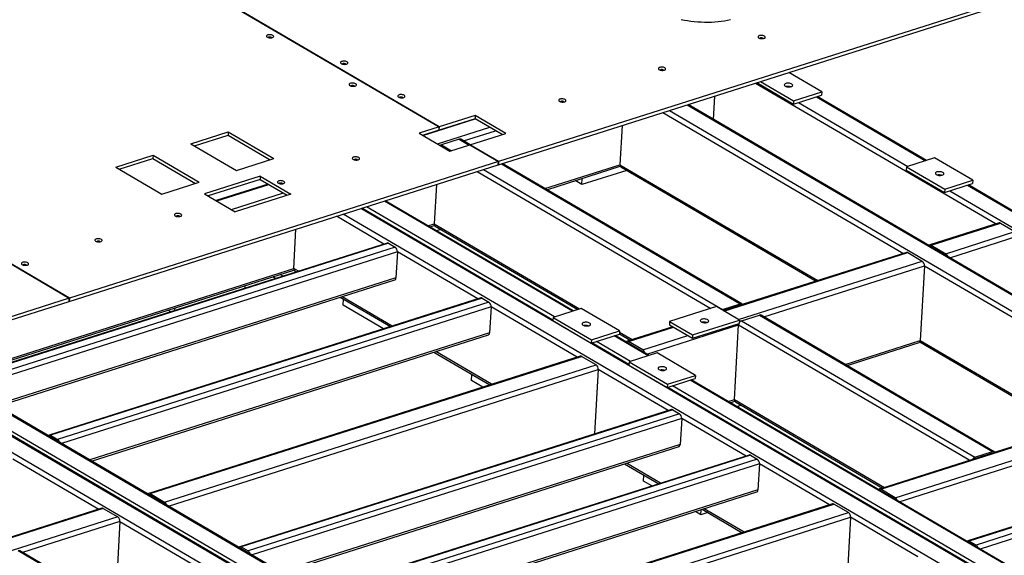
# Model space of a CAD drawing. Header units: millimetres. Extents: x 0 to 841, y 0 to 594.
# Tile 82 of 92: x 696 to 764, y 442 to 479. Entities that reach past the tile are written whole.
import ezdxf

# ---------------------------------------------------------------- set-up
doc = ezdxf.new("R2010")
doc.units = ezdxf.units.MM
doc.layers.add('TRAIT-FORT', color=4, linetype='Continuous', lineweight=25)

msp = doc.modelspace()

# ---------------------------------------------------------------- linework, layer by layer
at = {"layer": 'TRAIT-FORT', "color": 4, "linetype": 'Continuous', "lineweight": 25}
for p, q in [((696.723, 488.314), (725.211, 471.617)), ((725.217, 471.619), (699.413, 486.743)), ((766.049, 480.926), (729.297, 469.228)), ((729.285, 469.004), (766.036, 480.703)), ((667.207, 478.918), (699.775, 459.83)), ((699.781, 459.832), (667.214, 478.92)), ((747.322, 474.745), (749.592, 473.415)), ((751.524, 474.029), (749.253, 475.36)), ((746.971, 474.634), (763.51, 464.94)), ((747.066, 474.664), (749.58, 473.191)), ((749.592, 473.415), (751.524, 474.029)), ((751.524, 474.029), (751.511, 473.806)), ((744.08, 472.134), (744.171, 473.742)), ((749.58, 473.191), (751.511, 473.806)), ((749.592, 473.415), (749.58, 473.191)), ((751.156, 473.693), (758.666, 469.291)), ((758.731, 469.312), (751.221, 473.713)), ((741.046, 472.748), (812.024, 431.146)), ((742.27, 473.137), (813.247, 431.536)), ((813.312, 431.556), (742.334, 473.158)), ((749.933, 473.303), (757.443, 468.902)), ((724.088, 471.027), (727.694, 472.175)), ((727.681, 472.183), (725.205, 471.395)), ((727.694, 472.407), (725.217, 471.619)), ((727.694, 472.407), (727.681, 472.183)), ((729.548, 471.089), (727.681, 472.183)), ((729.804, 471.17), (727.694, 472.407)), ((740.598, 472.605), (757.137, 462.911)), ((725.211, 471.617), (723.831, 471.178)), ((725.198, 471.393), (724.074, 471.035)), ((725.09, 470.44), (728.697, 471.588)), ((725.211, 471.617), (725.198, 471.393)), ((725.205, 471.395), (725.199, 471.398)), ((725.205, 471.395), (725.217, 471.619)), ((726.893, 470.651), (729.098, 471.353)), ((737.797, 471.713), (737.646, 469.017)), ((708.132, 470.457), (710.707, 471.276)), ((708.375, 470.314), (710.694, 471.053)), ((710.707, 471.276), (710.694, 471.053)), ((710.694, 471.053), (713.586, 469.357)), ((710.707, 471.276), (713.842, 469.439)), ((723.831, 471.178), (725.941, 469.941)), ((726.585, 470.773), (725.362, 470.383)), ((726.585, 470.773), (727.278, 470.366)), ((727.343, 470.387), (726.699, 470.765)), ((727.327, 470.382), (729.804, 471.17)), ((708.132, 470.457), (711.267, 468.619)), ((725.362, 470.383), (726.055, 469.977)), ((725.941, 469.941), (727.321, 470.38)), ((727.321, 470.38), (729.291, 469.225)), ((729.297, 469.228), (727.327, 470.382)), ((727.327, 470.382), (727.327, 470.376)), ((702.968, 468.841), (705.543, 469.66)), ((703.211, 468.698), (705.53, 469.436)), ((705.543, 469.66), (705.53, 469.436)), ((705.53, 469.436), (708.452, 467.724)), ((705.543, 469.66), (708.708, 467.805)), ((711.267, 468.619), (713.842, 469.439)), ((759.276, 469.485), (757.345, 468.871)), ((761.914, 467.939), (759.276, 469.485)), ((699.769, 459.608), (729.278, 469.002)), ((729.291, 469.225), (699.781, 459.832)), ((702.968, 468.841), (706.133, 466.985)), ((728.268, 468.68), (744.696, 459.051)), ((729.278, 469.002), (729.291, 469.225)), ((729.285, 469.004), (729.278, 469.007)), ((729.297, 469.228), (729.285, 469.004)), ((729.491, 469.069), (745.919, 459.441)), ((746.033, 459.433), (729.556, 469.09)), ((732.484, 467.374), (737.646, 469.017)), ((732.616, 467.296), (737.67, 468.905)), ((738.117, 468.626), (735.031, 467.644)), ((737.646, 469.017), (751.257, 461.039)), ((737.713, 468.863), (751.13, 460.999)), ((757.345, 468.871), (757.333, 468.647)), ((757.333, 468.647), (759.97, 467.101)), ((757.345, 468.871), (759.983, 467.325)), ((712.906, 468.231), (709.08, 467.013)), ((712.894, 468.007), (709.323, 466.87)), ((712.906, 468.231), (712.894, 468.007)), ((712.894, 468.007), (714.761, 466.913)), ((712.906, 468.231), (715.016, 466.994)), ((727.819, 468.537), (743.888, 459.119)), ((735.031, 467.644), (735.055, 468.073)), ((759.983, 467.325), (761.914, 467.939)), ((761.914, 467.939), (761.901, 467.716)), ((706.133, 466.985), (708.708, 467.805)), ((713.447, 467.683), (709.877, 466.546)), ((709.923, 466.519), (713.494, 467.655)), ((725.019, 467.646), (724.868, 464.949)), ((735.031, 467.644), (734.565, 467.917)), ((759.97, 467.101), (761.901, 467.716)), ((759.983, 467.325), (759.97, 467.101)), ((761.547, 467.603), (767.061, 464.37)), ((767.126, 464.391), (761.611, 467.623)), ((709.08, 467.013), (711.19, 465.776)), ((710.926, 465.931), (714.496, 467.068)), ((715.016, 466.994), (711.19, 465.776)), ((760.323, 467.213), (765.838, 463.981)), ((792.339, 423.5), (719.835, 465.996)), ((733.038, 458.316), (719.9, 466.016)), ((733.152, 458.539), (720.221, 466.119)), ((734.375, 458.929), (721.444, 466.508)), ((734.44, 458.949), (721.509, 466.529)), ((721.417, 463.556), (718.163, 465.463)), ((790.114, 423.698), (718.612, 465.606)), ((715.212, 461.875), (715.363, 464.572)), ((724.438, 464.812), (724.868, 464.949)), ((724.569, 464.735), (724.892, 464.838)), ((724.868, 464.949), (734.87, 459.086)), ((724.935, 464.795), (734.743, 459.046)), ((725.338, 464.558), (725.035, 464.462)), ((763.724, 465.008), (758.96, 463.492)), ((759.049, 463.477), (763.813, 464.994)), ((763.813, 464.994), (764.815, 464.406)), ((760.051, 462.89), (764.815, 464.406)), ((760.324, 462.614), (764.961, 464.089)), ((721.632, 463.624), (691.955, 454.177)), ((721.72, 463.61), (692.043, 454.163)), ((722.195, 463.332), (692.518, 453.885)), ((721.72, 463.61), (722.195, 463.332)), ((759.043, 463.365), (759.035, 463.369)), ((760.045, 462.778), (759.043, 463.365)), ((759.049, 463.477), (760.051, 462.89)), ((759.084, 463.34), (759.085, 463.34)), ((722.34, 463.015), (692.791, 453.609)), ((722.34, 463.015), (722.24, 461.224)), ((727.862, 459.779), (722.34, 463.015)), ((757.351, 462.979), (744.751, 458.968)), ((744.798, 458.941), (757.439, 462.965)), ((757.439, 462.965), (758.442, 462.377)), ((760.052, 462.773), (760.045, 462.778)), ((691.542, 454.341), (715.212, 461.875)), ((715.537, 461.684), (715.212, 461.875)), ((745.8, 458.353), (758.442, 462.377)), ((747.546, 458.546), (758.588, 462.061)), ((758.588, 462.061), (758.299, 456.912)), ((758.588, 462.061), (774.493, 452.739)), ((691.674, 454.263), (715.216, 461.757)), ((722.24, 461.224), (694.736, 452.469)), ((713.966, 461.184), (713.772, 461.298)), ((714.477, 461.347), (714.283, 461.46)), ((715.216, 461.758), (715.41, 461.644)), ((694.868, 452.392), (722.158, 461.079)), ((711.87, 460.517), (711.88, 460.695)), ((699.775, 459.83), (673.323, 451.41)), ((728.076, 459.847), (698.399, 450.4)), ((728.165, 459.833), (698.488, 450.386)), ((699.762, 459.606), (699.775, 459.83)), ((699.781, 459.832), (699.769, 459.608)), ((718.41, 459.886), (721.855, 457.867)), ((721.982, 457.907), (718.537, 459.926)), ((728.165, 459.833), (728.639, 459.554)), ((673.311, 451.186), (699.762, 459.606)), ((728.639, 459.554), (698.963, 450.108)), ((728.785, 459.238), (699.236, 449.831)), ((699.769, 459.608), (699.763, 459.612)), ((707.042, 458.98), (707.052, 459.158)), ((718.606, 459.338), (718.629, 459.757)), ((721.376, 457.714), (718.606, 459.338)), ((728.785, 459.238), (728.685, 457.447)), ((734.702, 455.77), (728.785, 459.238)), ((734.98, 459.121), (733.049, 458.507)), ((737.618, 457.575), (734.98, 459.121)), ((744.28, 459.244), (741.062, 458.22)), ((745.863, 458.317), (744.28, 459.244)), ((744.696, 459.051), (745.919, 459.441)), ((706.756, 458.889), (706.562, 459.003)), ((733.049, 458.507), (733.036, 458.283)), ((733.049, 458.507), (735.686, 456.961)), ((746.015, 458.278), (747.238, 458.668)), ((747.238, 458.668), (763.275, 449.268)), ((763.389, 449.26), (747.352, 458.66)), ((733.036, 458.283), (735.674, 456.737)), ((741.277, 457.862), (738.135, 456.862)), ((738.224, 456.848), (741.324, 457.835)), ((739.499, 455.984), (745.809, 457.993)), ((741.062, 458.22), (741.049, 457.996)), ((741.049, 457.996), (742.632, 457.068)), ((741.062, 458.22), (742.644, 457.292)), ((742.632, 457.068), (745.851, 458.093)), ((742.644, 457.292), (745.863, 458.317)), ((745.521, 452.844), (745.809, 457.993)), ((745.809, 457.993), (761.714, 448.671)), ((745.863, 458.317), (745.851, 458.093)), ((746.015, 458.278), (762.052, 448.879)), ((728.685, 457.447), (701.18, 448.691)), ((701.312, 448.614), (728.602, 457.301)), ((735.674, 456.737), (737.605, 457.351)), ((735.686, 456.961), (737.618, 457.575)), ((739.597, 455.868), (737.256, 457.24)), ((739.662, 455.889), (737.321, 457.261)), ((737.618, 457.575), (737.605, 457.351)), ((737.606, 457.368), (738.351, 456.931)), ((737.612, 457.479), (738.479, 456.972)), ((739.226, 456.261), (742.326, 457.247)), ((742.644, 457.292), (742.632, 457.068)), ((735.686, 456.961), (735.674, 456.737)), ((738.261, 455.254), (735.712, 456.749)), ((738.374, 455.479), (736.033, 456.851)), ((738.217, 456.736), (738.21, 456.74)), ((739.22, 456.149), (738.217, 456.736)), ((739.226, 456.261), (738.224, 456.848)), ((738.259, 456.711), (738.26, 456.711)), ((753.137, 455.269), (758.299, 456.912)), ((753.269, 455.191), (758.217, 456.766)), ((758.272, 456.813), (768.485, 450.826)), ((758.299, 456.912), (768.613, 450.867)), ((688.549, 456.037), (760.051, 414.128)), ((760.068, 414.176), (688.614, 456.057)), ((734.917, 455.838), (705.24, 446.391)), ((705.328, 446.377), (735.005, 455.823)), ((724.855, 456.108), (728.695, 453.857)), ((728.822, 453.898), (724.982, 456.149)), ((736.007, 455.236), (735.005, 455.823)), ((740.203, 456.061), (738.272, 455.446)), ((739.227, 456.144), (739.22, 456.149)), ((742.841, 454.515), (740.203, 456.061)), ((685.716, 455.135), (757.218, 413.226)), ((686.939, 455.524), (759.444, 413.028)), ((759.653, 412.964), (687.004, 455.545)), ((687.326, 455.647), (759.83, 413.151)), ((706.33, 445.789), (736.007, 455.236)), ((738.272, 455.446), (738.259, 455.223)), ((738.259, 455.223), (740.897, 453.677)), ((738.272, 455.446), (740.91, 453.9)), ((706.603, 445.513), (736.153, 454.919)), ((727.442, 454.159), (727.465, 454.578)), ((736.153, 454.919), (735.904, 450.482)), ((740.971, 452.095), (736.153, 454.919)), ((740.91, 453.9), (742.841, 454.515)), ((742.841, 454.515), (742.828, 454.291)), ((728.216, 453.705), (727.442, 454.159)), ((740.897, 453.677), (742.828, 454.291)), ((740.91, 453.9), (740.897, 453.677)), ((767.32, 438.513), (741.255, 453.79)), ((768.543, 438.902), (742.478, 454.18)), ((768.608, 438.923), (742.543, 454.2)), ((767.206, 438.289), (740.933, 453.688)), ((745.09, 452.707), (745.521, 452.844)), ((745.222, 452.63), (745.545, 452.733)), ((745.521, 452.844), (755.834, 446.799)), ((745.587, 452.69), (755.707, 446.759)), ((745.991, 452.453), (745.688, 452.357)), ((774.707, 452.807), (755.491, 446.69)), ((755.579, 446.676), (774.795, 452.792)), ((741.185, 452.163), (711.509, 442.717)), ((741.274, 452.149), (711.597, 442.702)), ((741.748, 451.871), (712.072, 442.424)), ((741.274, 452.149), (741.748, 451.871)), ((756.582, 446.088), (775.797, 452.205)), ((756.855, 445.812), (775.943, 451.888)), ((741.894, 451.554), (712.345, 442.148)), ((741.894, 451.554), (741.794, 449.763)), ((746.317, 448.962), (741.894, 451.554)), ((698.488, 450.386), (698.963, 450.108)), ((698.482, 450.274), (698.474, 450.278)), ((698.956, 449.996), (698.482, 450.274)), ((698.524, 450.249), (698.523, 450.249)), ((698.964, 449.991), (698.956, 449.996)), ((741.794, 449.763), (714.29, 441.008)), ((714.421, 440.931), (741.711, 449.618)), ((746.531, 449.03), (716.854, 439.584)), ((746.619, 449.016), (716.943, 439.569)), ((746.619, 449.016), (747.094, 448.738)), ((780.791, 449.241), (761.575, 443.124)), ((780.879, 449.226), (761.663, 443.109)), ((762.052, 448.879), (763.275, 449.268)), ((695.89, 448.766), (701.807, 445.298)), ((747.094, 448.738), (717.417, 439.291)), ((747.24, 448.421), (717.69, 439.015)), ((737.964, 448.425), (740.31, 447.05)), ((740.437, 447.09), (738.091, 448.465)), ((747.24, 448.421), (747.139, 446.63)), ((752.058, 445.597), (747.24, 448.421)), ((781.354, 448.948), (762.138, 442.831)), ((781.5, 448.631), (762.411, 442.555)), ((739.258, 447.233), (739.282, 447.652)), ((739.831, 446.898), (739.258, 447.233)), ((705.322, 446.265), (705.314, 446.268)), ((706.324, 445.677), (705.322, 446.265)), ((705.328, 446.377), (706.33, 445.789)), ((747.139, 446.63), (719.635, 437.875)), ((719.767, 437.798), (747.057, 446.485)), ((755.573, 446.564), (755.566, 446.567)), ((756.575, 445.976), (755.573, 446.564)), ((756.582, 446.088), (755.579, 446.676)), ((755.615, 446.539), (755.615, 446.539)), ((705.364, 446.24), (705.364, 446.24)), ((706.331, 445.672), (706.324, 445.677)), ((752.272, 445.665), (722.595, 436.218)), ((722.684, 436.204), (752.361, 445.651)), ((753.363, 445.063), (752.361, 445.651)), ((756.583, 445.971), (756.575, 445.976)), ((702.021, 445.366), (675.247, 436.844)), ((702.109, 445.352), (675.294, 436.816)), ((702.109, 445.352), (703.112, 444.765)), ((723.686, 435.617), (753.363, 445.063)), ((743.215, 444.914), (742.831, 445.139)), ((743.215, 444.914), (743.235, 445.268)), ((743.694, 445.066), (743.215, 444.914)), ((743.309, 445.292), (746.051, 443.685)), ((746.178, 443.725), (743.437, 445.332)), ((703.112, 444.765), (676.296, 436.229)), ((703.257, 444.448), (696.561, 442.316)), ((703.257, 444.448), (702.969, 439.299)), ((703.257, 444.448), (719.162, 435.126)), ((723.959, 435.341), (753.509, 444.747)), ((753.509, 444.747), (753.27, 440.48)), ((758.142, 442.031), (753.509, 444.747)), ((761.657, 442.998), (761.65, 443.001)), ((762.132, 442.719), (761.657, 442.998)), ((762.138, 442.831), (761.663, 443.109)), ((761.7, 442.973), (761.699, 442.973)), ((708.803, 435.082), (696.253, 442.438)), ((708.868, 435.103), (696.367, 442.43)), ((711.583, 442.594), (711.591, 442.59)), ((711.591, 442.59), (712.065, 442.312)), ((711.597, 442.702), (712.072, 442.424)), ((711.633, 442.566), (711.632, 442.565)), ((712.065, 442.312), (712.073, 442.307)), ((762.139, 442.714), (762.132, 442.719))]:
    msp.add_line(p, q, dxfattribs=at)
at = {"layer": 'TRAIT-FORT', "color": 4, "linetype": 'Continuous', "lineweight": 25, "flags": 128}
for points in [[(741.854, 479.019), (742.075, 478.974), (742.301, 478.934), (742.53, 478.9), (742.762, 478.873), (742.997, 478.852), (743.232, 478.838), (743.467, 478.83), (743.701, 478.829), (743.934, 478.834), (744.164, 478.846), (744.39, 478.865), (744.612, 478.889), (744.828, 478.921), (745.038, 478.958), (745.241, 479.002)], [(713.777, 477.917), (713.731, 477.938), (713.677, 477.954), (713.616, 477.964), (713.553, 477.966), (713.493, 477.962), (713.438, 477.952), (713.392, 477.935), (713.358, 477.913), (713.339, 477.887), (713.334, 477.86), (713.346, 477.832), (713.372, 477.806), (713.412, 477.783), (713.462, 477.764), (713.52, 477.751), (713.582, 477.745), (713.645, 477.745), (713.703, 477.753), (713.754, 477.766), (713.794, 477.786), (713.821, 477.81), (713.833, 477.837), (713.829, 477.864), (713.81, 477.892), (713.777, 477.917)], [(713.674, 477.774), (713.641, 477.788), (713.6, 477.797), (713.557, 477.799), (713.516, 477.794), (713.483, 477.784), (713.461, 477.768), (713.458, 477.765)], [(713.698, 477.752), (713.695, 477.756), (713.674, 477.774)], [(747.584, 477.864), (747.539, 477.885), (747.484, 477.901), (747.424, 477.911), (747.361, 477.914), (747.3, 477.91), (747.245, 477.899), (747.2, 477.882), (747.166, 477.86), (747.146, 477.835), (747.142, 477.807), (747.153, 477.779), (747.18, 477.753), (747.22, 477.73), (747.27, 477.711), (747.328, 477.698), (747.39, 477.692), (747.452, 477.692), (747.511, 477.7), (747.561, 477.714), (747.602, 477.733), (747.628, 477.757), (747.64, 477.784), (747.637, 477.812), (747.618, 477.839), (747.584, 477.864)], [(747.482, 477.721), (747.449, 477.735), (747.408, 477.744), (747.365, 477.746), (747.324, 477.741), (747.29, 477.731), (747.268, 477.715), (747.266, 477.712)], [(747.506, 477.699), (747.503, 477.703), (747.482, 477.721)], [(718.871, 476.095), (718.826, 476.116), (718.771, 476.132), (718.711, 476.142), (718.648, 476.145), (718.587, 476.141), (718.532, 476.13), (718.486, 476.113), (718.453, 476.091), (718.433, 476.066), (718.429, 476.038), (718.44, 476.011), (718.467, 475.984), (718.506, 475.961), (718.557, 475.942), (718.615, 475.929), (718.677, 475.923), (718.739, 475.924), (718.797, 475.931), (718.848, 475.945), (718.888, 475.964), (718.915, 475.988), (718.927, 476.015), (718.924, 476.043), (718.905, 476.07), (718.871, 476.095)], [(718.768, 475.953), (718.735, 475.967), (718.695, 475.975), (718.652, 475.977), (718.611, 475.973), (718.577, 475.962), (718.555, 475.947), (718.553, 475.944)], [(718.793, 475.93), (718.79, 475.935), (718.768, 475.953)], [(740.73, 475.682), (740.685, 475.703), (740.63, 475.719), (740.569, 475.729), (740.507, 475.732), (740.446, 475.728), (740.391, 475.717), (740.345, 475.7), (740.312, 475.678), (740.292, 475.653), (740.288, 475.625), (740.299, 475.597), (740.326, 475.571), (740.365, 475.548), (740.416, 475.529), (740.474, 475.516), (740.536, 475.51), (740.598, 475.51), (740.656, 475.518), (740.707, 475.532), (740.747, 475.551), (740.774, 475.575), (740.786, 475.602), (740.782, 475.63), (740.763, 475.657), (740.73, 475.682)], [(740.627, 475.539), (740.594, 475.553), (740.554, 475.562), (740.51, 475.564), (740.47, 475.56), (740.436, 475.549), (740.414, 475.533), (740.412, 475.53)], [(740.652, 475.517), (740.649, 475.522), (740.627, 475.539)], [(719.465, 474.583), (719.42, 474.604), (719.365, 474.62), (719.305, 474.629), (719.242, 474.632), (719.181, 474.628), (719.126, 474.618), (719.08, 474.601), (719.047, 474.579), (719.027, 474.553), (719.023, 474.526), (719.034, 474.498), (719.061, 474.472), (719.1, 474.448), (719.151, 474.43), (719.209, 474.417), (719.271, 474.41), (719.333, 474.411), (719.391, 474.418), (719.442, 474.432), (719.482, 474.452), (719.509, 474.476), (719.521, 474.502), (719.518, 474.53), (719.499, 474.558), (719.465, 474.583)], [(719.362, 474.44), (719.33, 474.454), (719.289, 474.462), (719.246, 474.465), (719.205, 474.46), (719.171, 474.449), (719.149, 474.434), (719.147, 474.431)], [(719.387, 474.418), (719.384, 474.422), (719.362, 474.44)], [(749.424, 474.387), (749.469, 474.406), (749.503, 474.429), (749.524, 474.455), (749.53, 474.484), (749.522, 474.513), (749.5, 474.541), (749.464, 474.567), (749.418, 474.589), (749.362, 474.607), (749.3, 474.619), (749.235, 474.624), (749.171, 474.624), (749.109, 474.617), (749.054, 474.603), (749.009, 474.585), (748.975, 474.561), (748.954, 474.535), (748.948, 474.506), (748.956, 474.477), (748.978, 474.449), (749.014, 474.423), (749.061, 474.401), (749.116, 474.383), (749.178, 474.371), (749.243, 474.366), (749.308, 474.366), (749.369, 474.374), (749.424, 474.387)], [(722.801, 473.792), (722.756, 473.813), (722.701, 473.829), (722.641, 473.839), (722.578, 473.841), (722.517, 473.837), (722.462, 473.827), (722.417, 473.81), (722.383, 473.788), (722.363, 473.762), (722.359, 473.735), (722.37, 473.707), (722.397, 473.681), (722.436, 473.658), (722.487, 473.639), (722.545, 473.626), (722.607, 473.62), (722.669, 473.62), (722.727, 473.628), (722.778, 473.641), (722.818, 473.661), (722.845, 473.685), (722.857, 473.712), (722.854, 473.739), (722.835, 473.767), (722.801, 473.792)], [(722.698, 473.649), (722.666, 473.663), (722.625, 473.672), (722.582, 473.674), (722.541, 473.669), (722.507, 473.659), (722.485, 473.643), (722.483, 473.64)], [(722.723, 473.627), (722.72, 473.631), (722.698, 473.649)], [(733.876, 473.5), (733.83, 473.521), (733.776, 473.537), (733.715, 473.547), (733.653, 473.55), (733.592, 473.546), (733.537, 473.535), (733.491, 473.518), (733.457, 473.496), (733.438, 473.471), (733.433, 473.443), (733.445, 473.416), (733.471, 473.389), (733.511, 473.366), (733.561, 473.347), (733.619, 473.334), (733.682, 473.328), (733.744, 473.328), (733.802, 473.336), (733.853, 473.35), (733.893, 473.369), (733.92, 473.393), (733.932, 473.42), (733.928, 473.448), (733.909, 473.475), (733.876, 473.5)], [(733.773, 473.357), (733.74, 473.371), (733.7, 473.38), (733.656, 473.382), (733.615, 473.378), (733.582, 473.367), (733.56, 473.351), (733.557, 473.348)], [(733.797, 473.335), (733.794, 473.34), (733.773, 473.357)], [(719.682, 469.507), (719.636, 469.528), (719.582, 469.544), (719.521, 469.553), (719.459, 469.556), (719.398, 469.552), (719.343, 469.542), (719.297, 469.525), (719.263, 469.503), (719.244, 469.477), (719.24, 469.45), (719.251, 469.422), (719.277, 469.396), (719.317, 469.372), (719.367, 469.354), (719.426, 469.341), (719.488, 469.334), (719.55, 469.335), (719.608, 469.342), (719.659, 469.356), (719.699, 469.376), (719.726, 469.4), (719.738, 469.426), (719.734, 469.454), (719.715, 469.482), (719.682, 469.507)], [(719.579, 469.364), (719.546, 469.378), (719.506, 469.387), (719.462, 469.389), (719.421, 469.384), (719.388, 469.374), (719.366, 469.358), (719.363, 469.355)], [(719.603, 469.342), (719.6, 469.346), (719.579, 469.364)], [(759.814, 468.297), (759.86, 468.315), (759.894, 468.339), (759.914, 468.365), (759.921, 468.394), (759.913, 468.423), (759.89, 468.451), (759.855, 468.477), (759.808, 468.499), (759.752, 468.517), (759.691, 468.529), (759.626, 468.534), (759.561, 468.534), (759.5, 468.527), (759.445, 468.513), (759.399, 468.495), (759.365, 468.471), (759.345, 468.445), (759.338, 468.416), (759.346, 468.387), (759.369, 468.359), (759.404, 468.333), (759.451, 468.311), (759.507, 468.293), (759.569, 468.281), (759.633, 468.276), (759.698, 468.276), (759.759, 468.284), (759.814, 468.297)], [(714.532, 467.867), (714.486, 467.888), (714.432, 467.904), (714.371, 467.914), (714.309, 467.917), (714.248, 467.913), (714.193, 467.902), (714.147, 467.885), (714.113, 467.864), (714.094, 467.838), (714.09, 467.811), (714.101, 467.783), (714.127, 467.756), (714.167, 467.733), (714.217, 467.714), (714.276, 467.701), (714.338, 467.695), (714.4, 467.696), (714.458, 467.703), (714.509, 467.717), (714.549, 467.737), (714.576, 467.76), (714.588, 467.787), (714.584, 467.815), (714.565, 467.842), (714.532, 467.867)], [(714.429, 467.725), (714.396, 467.739), (714.356, 467.747), (714.312, 467.749), (714.271, 467.745), (714.238, 467.734), (714.216, 467.719), (714.213, 467.716)], [(714.453, 467.702), (714.45, 467.707), (714.429, 467.725)], [(707.451, 465.613), (707.405, 465.634), (707.351, 465.65), (707.29, 465.66), (707.227, 465.663), (707.167, 465.659), (707.112, 465.648), (707.066, 465.631), (707.032, 465.609), (707.013, 465.584), (707.008, 465.556), (707.02, 465.529), (707.046, 465.502), (707.086, 465.479), (707.136, 465.46), (707.194, 465.447), (707.256, 465.441), (707.319, 465.442), (707.377, 465.449), (707.428, 465.463), (707.468, 465.482), (707.495, 465.506), (707.507, 465.533), (707.503, 465.561), (707.484, 465.588), (707.451, 465.613)], [(707.348, 465.47), (707.315, 465.484), (707.274, 465.493), (707.231, 465.495), (707.19, 465.491), (707.157, 465.48), (707.134, 465.464), (707.132, 465.462)], [(707.372, 465.448), (707.369, 465.453), (707.348, 465.47)], [(701.979, 463.871), (701.933, 463.892), (701.879, 463.908), (701.818, 463.918), (701.756, 463.921), (701.695, 463.917), (701.64, 463.906), (701.594, 463.889), (701.56, 463.868), (701.541, 463.842), (701.536, 463.815), (701.548, 463.787), (701.574, 463.76), (701.614, 463.737), (701.664, 463.719), (701.722, 463.706), (701.785, 463.699), (701.847, 463.7), (701.905, 463.707), (701.956, 463.721), (701.996, 463.741), (702.023, 463.764), (702.035, 463.791), (702.031, 463.819), (702.012, 463.846), (701.979, 463.871)], [(701.876, 463.729), (701.843, 463.743), (701.803, 463.751), (701.759, 463.753), (701.718, 463.749), (701.685, 463.738), (701.663, 463.723), (701.66, 463.72)], [(701.9, 463.706), (701.897, 463.711), (701.876, 463.729)], [(696.919, 462.261), (696.874, 462.282), (696.819, 462.298), (696.758, 462.307), (696.696, 462.31), (696.635, 462.306), (696.58, 462.296), (696.534, 462.279), (696.5, 462.257), (696.481, 462.231), (696.477, 462.204), (696.488, 462.176), (696.514, 462.15), (696.554, 462.127), (696.605, 462.108), (696.663, 462.095), (696.725, 462.088), (696.787, 462.089), (696.845, 462.097), (696.896, 462.11), (696.936, 462.13), (696.963, 462.154), (696.975, 462.18), (696.971, 462.208), (696.952, 462.236), (696.919, 462.261)], [(696.816, 462.118), (696.783, 462.132), (696.743, 462.141), (696.699, 462.143), (696.658, 462.138), (696.625, 462.128), (696.603, 462.112), (696.6, 462.109)], [(696.84, 462.096), (696.837, 462.1), (696.816, 462.118)], [(744.696, 459.051), (744.658, 459.035), (744.648, 459.029)], [(735.518, 457.933), (735.563, 457.951), (735.597, 457.975), (735.618, 458.001), (735.625, 458.03), (735.616, 458.059), (735.594, 458.087), (735.559, 458.113), (735.512, 458.135), (735.456, 458.153), (735.394, 458.164), (735.329, 458.17), (735.265, 458.17), (735.203, 458.162), (735.149, 458.149), (735.103, 458.13), (735.069, 458.107), (735.048, 458.081), (735.042, 458.052), (735.05, 458.023), (735.073, 457.995), (735.108, 457.969), (735.155, 457.947), (735.21, 457.929), (735.272, 457.917), (735.337, 457.912), (735.402, 457.912), (735.463, 457.919), (735.518, 457.933)], [(743.237, 458.196), (743.284, 458.174), (743.339, 458.157), (743.401, 458.145), (743.466, 458.139), (743.531, 458.14), (743.592, 458.147), (743.647, 458.16), (743.693, 458.179), (743.726, 458.202), (743.747, 458.228), (743.754, 458.257), (743.745, 458.286), (743.723, 458.314), (743.688, 458.34), (743.641, 458.362), (743.585, 458.38), (743.523, 458.392), (743.459, 458.397), (743.394, 458.397), (743.333, 458.39), (743.278, 458.376), (743.232, 458.358), (743.198, 458.335), (743.178, 458.308), (743.171, 458.28), (743.179, 458.25), (743.202, 458.222), (743.237, 458.196)], [(740.741, 454.873), (740.787, 454.891), (740.821, 454.914), (740.841, 454.941), (740.848, 454.969), (740.84, 454.998), (740.817, 455.027), (740.782, 455.053), (740.735, 455.075), (740.679, 455.092), (740.617, 455.104), (740.553, 455.11), (740.488, 455.109), (740.427, 455.102), (740.372, 455.089), (740.326, 455.07), (740.292, 455.047), (740.272, 455.021), (740.265, 454.992), (740.273, 454.963), (740.296, 454.935), (740.331, 454.909), (740.378, 454.887), (740.434, 454.869), (740.495, 454.857), (740.56, 454.851), (740.625, 454.852), (740.686, 454.859), (740.741, 454.873)]]:
    msp.add_lwpolyline(points, dxfattribs=at)
at = {"layer": 'TRAIT-FORT', "color": 4, "linetype": 'Continuous', "lineweight": 25}
for centre, radius, start, end in [((749.2, 473.794), 0.608, 73.05478, 100.53318), ((726.633, 470.645), 0.137, 61.22306, 110.55507), ((725.446, 470.139), 0.258, 108.89461, 131.70008), ((737.803, 468.993), 0.158, 171.36523, 235.42071), ((759.59, 467.704), 0.608, 73.05478, 100.53318), ((725.025, 464.925), 0.158, 171.36523, 235.42071), ((763.753, 464.903), 0.109, 56.44686, 105.10108), ((721.66, 463.519), 0.109, 56.44686, 105.10108), ((721.977, 463.04), 0.364, 356.13444, 53.29163), ((758.992, 463.395), 0.0998, 55.11078, 150.00172), ((757.379, 462.874), 0.109, 56.44686, 105.10108), ((759.86, 462.619), 0.332, 13.59632, 54.75697), ((758.224, 462.085), 0.364, 356.13444, 53.29163), ((722.096, 461.21), 0.145, 295.33434, 5.58957), ((728.105, 459.742), 0.109, 56.44686, 105.10108), ((728.422, 459.262), 0.364, 356.13444, 53.29163), ((745.967, 459.321), 0.129, 32.31834, 111.70465), ((747.286, 458.54), 0.137, 61.22306, 110.55507), ((735.294, 457.34), 0.608, 73.05479, 100.53318), ((743.423, 457.567), 0.608, 73.05478, 100.53318), ((746.127, 457.972), 0.319, 158.9788, 176.1594), ((746.121, 457.995), 0.302, 110.49113, 152.35797), ((728.54, 457.433), 0.145, 295.33434, 5.58957), ((738.167, 456.766), 0.0998, 55.11078, 150.00172), ((758.155, 456.898), 0.145, 295.33434, 5.58957), ((734.945, 455.733), 0.109, 56.44686, 105.10108), ((739.035, 455.99), 0.332, 13.59632, 54.75697), ((735.789, 454.944), 0.364, 356.13444, 53.29163), ((740.517, 454.28), 0.608, 73.05479, 100.53318), ((745.681, 452.822), 0.162, 172.08094, 234.705), ((741.214, 452.059), 0.109, 56.44686, 105.10108), ((741.531, 451.579), 0.364, 356.13444, 53.29163), ((698.431, 450.304), 0.0998, 55.11078, 150.00172), ((698.771, 449.837), 0.332, 13.59632, 54.75697), ((741.649, 449.749), 0.145, 295.33434, 5.58957), ((746.559, 448.925), 0.109, 56.44686, 105.10108), ((763.322, 449.149), 0.129, 32.31834, 111.70465), ((746.876, 448.446), 0.364, 356.13444, 53.29163), ((762.164, 448.588), 0.312, 111.07696, 153.98992), ((705.271, 446.295), 0.0998, 55.11078, 150.00172), ((746.995, 446.616), 0.145, 295.33434, 5.58957), ((755.522, 446.594), 0.0998, 55.11078, 150.00172), ((706.139, 445.518), 0.332, 13.59632, 54.75697), ((752.3, 445.56), 0.109, 56.44686, 105.10108), ((756.39, 445.817), 0.332, 13.59632, 54.75697), ((702.049, 445.261), 0.109, 56.44686, 105.10108), ((753.145, 444.771), 0.364, 356.13444, 53.29163), ((702.894, 444.472), 0.364, 356.13444, 53.29163), ((761.606, 443.028), 0.0998, 55.11078, 150.00172), ((696.301, 442.31), 0.137, 61.22306, 110.55507), ((711.54, 442.62), 0.0998, 55.11078, 150.00172), ((711.88, 442.153), 0.332, 13.59632, 54.75697), ((761.947, 442.56), 0.332, 13.59632, 54.75697)]:
    msp.add_arc(centre, radius, start, end, dxfattribs=at)
msp.add_ellipse((715.247, 462.03), major_axis=(0.03, 0.272), ratio=0.078475, start_param=2.182815, end_param=3.10664, dxfattribs=at)

doc.saveas('drawing.dxf')
